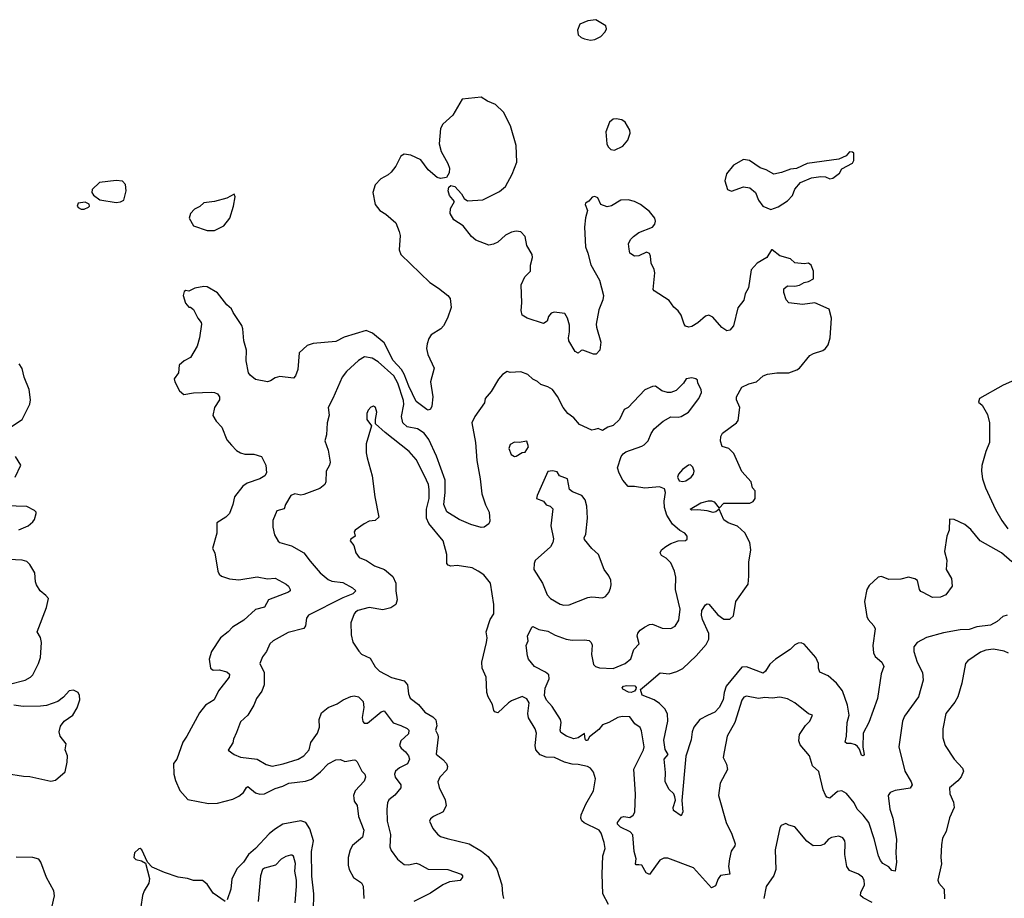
# Model space of a CAD drawing. Extents: x 2293139 to 2515392, y 824115 to 1006937.
# Tile 242 of 256: x 2331129 to 2337626, y 999096 to 1004895. Entities that reach past the tile are written whole.
import ezdxf

# ---------------------------------------------------------------- set-up
doc = ezdxf.new("R2010")
doc.units = 0

msp = doc.modelspace()

# ---------------------------------------------------------------- linework, layer by layer
at = {"layer": '0CON10XD'}
for points in [[(2334895, 1004760), (2334925, 1004764.3), (2334964, 1004785), (2334992.5, 1004815), (2335002, 1004835), (2334996.2, 1004855), (2334930, 1004895), (2334877.3, 1004887.3), (2334825, 1004865.4), (2334809.2, 1004825), (2334815, 1004794.4), (2334835, 1004776.9), (2334855, 1004769.4), (2334895, 1004760)], [(2334933.8, 1002886.2), (2334934.7, 1002865), (2334964.5, 1002765.5), (2334956.5, 1002713.5), (2334933.3, 1002686.7), (2334915, 1002686.2), (2334845, 1002713.8), (2334835, 1002712.5), (2334815, 1002694), (2334795, 1002705.8), (2334752.7, 1002775), (2334749.6, 1002795), (2334757.9, 1002835), (2334757.6, 1002877.6), (2334744.3, 1002924.3), (2334726.7, 1002955), (2334655, 1002964), (2334635, 1002958.8), (2334618.8, 1002935), (2334608.8, 1002905), (2334585, 1002890), (2334477.5, 1002925), (2334445, 1002944), (2334438.9, 1002975), (2334443.3, 1003025), (2334438.9, 1003145), (2334461.3, 1003198.7), (2334498.8, 1003235), (2334499.2, 1003275), (2334513.3, 1003325), (2334511.1, 1003345), (2334475.5, 1003405), (2334464.5, 1003465), (2334435, 1003495.4), (2334405, 1003498.9), (2334375, 1003493.1), (2334335, 1003472.7), (2334283.1, 1003426.9), (2334255, 1003412.4), (2334225, 1003407.2), (2334139.7, 1003439.7), (2334111.1, 1003465), (2334055.6, 1003535), (2333994, 1003575), (2333969.2, 1003615), (2333971.1, 1003648.9), (2333998.8, 1003695), (2333964.2, 1003734.2), (2333956.7, 1003765), (2333960.7, 1003789.3), (2333975, 1003800), (2334000, 1003795), (2334043.3, 1003745), (2334061.2, 1003715), (2334085, 1003699.2), (2334185, 1003706.2), (2334295, 1003760.5), (2334335, 1003794.6), (2334379.6, 1003875), (2334410, 1003955), (2334406.1, 1004065), (2334367.7, 1004195), (2334322.3, 1004285), (2334269.2, 1004335), (2334215, 1004358.2), (2334173.9, 1004383.9), (2334049.7, 1004370.3), (2333986.2, 1004263.8), (2333920.6, 1004205), (2333905, 1004176.2), (2333896.9, 1004075), (2333910.5, 1004025), (2333955, 1003946.7), (2333965.8, 1003915), (2333962, 1003885), (2333945, 1003852.5), (2333906.4, 1003846.4), (2333884.1, 1003854.1), (2333824.5, 1003904.5), (2333775, 1003970), (2333710, 1004000), (2333665, 1004006.4), (2333644.6, 1003995), (2333611.1, 1003928.9), (2333580.5, 1003889.5), (2333559.6, 1003870.4), (2333511.1, 1003845), (2333474.4, 1003805), (2333459.4, 1003755), (2333475.6, 1003675), (2333504.4, 1003635), (2333545, 1003611.5), (2333611.1, 1003555), (2333633.9, 1003496.1), (2333640.6, 1003470.6), (2333633.3, 1003375), (2333645, 1003345.6), (2333835, 1003159.2), (2333893.6, 1003123.6), (2333954, 1003075), (2333969.2, 1003055), (2333976, 1002995), (2333952.5, 1002925), (2333925.6, 1002875), (2333908.6, 1002855), (2333844.7, 1002815.3), (2333828.3, 1002791.7), (2333816.9, 1002755), (2333813.1, 1002725), (2333821.5, 1002685), (2333862.9, 1002595), (2333840, 1002505), (2333854.4, 1002405), (2333848.8, 1002345), (2333840, 1002325), (2333825, 1002318.1), (2333815, 1002321.2), (2333745, 1002375.6), (2333696.7, 1002475), (2333666.8, 1002555), (2333648.5, 1002585), (2333594.4, 1002645), (2333535, 1002761.2), (2333456.6, 1002826.6), (2333415, 1002843.9), (2333270.1, 1002799.9), (2333215, 1002771.1), (2333065, 1002758.6), (2333026.4, 1002743.6), (2332973.3, 1002696.7), (2332964.4, 1002585), (2332950, 1002545), (2332935, 1002529.2), (2332845, 1002539.1), (2332815, 1002531.9), (2332785, 1002510.5), (2332765, 1002504.5), (2332685, 1002520.5), (2332648.9, 1002548.9), (2332639.2, 1002565), (2332623.1, 1002643.1), (2332624.6, 1002714.6), (2332609.1, 1002775), (2332601.4, 1002855), (2332595.5, 1002875.5), (2332537, 1002963), (2332526.1, 1002986.1), (2332495, 1003013.3), (2332435, 1003091.2), (2332365, 1003132), (2332345, 1003134.2), (2332285, 1003123.3), (2332245, 1003102.5), (2332225, 1003107.5), (2332215, 1003100), (2332206.7, 1003075), (2332223.9, 1003023.9), (2332245, 1002997.5), (2332256.7, 1002996.7), (2332275, 1002982.5), (2332304, 1002925), (2332326.8, 1002896.8), (2332328, 1002885), (2332315.7, 1002795), (2332299.8, 1002740.2), (2332255, 1002666), (2332215, 1002644), (2332181.2, 1002615), (2332176.7, 1002565), (2332148, 1002525), (2332152, 1002505), (2332183.8, 1002445), (2332211.7, 1002421.7), (2332275, 1002432.3), (2332395, 1002436.1), (2332415, 1002435.3), (2332434.5, 1002425), (2332447.3, 1002405), (2332447.7, 1002385), (2332414.3, 1002335), (2332403, 1002283), (2332424.4, 1002244.4), (2332462.5, 1002205), (2332495, 1002122.5), (2332527, 1002087), (2332560.5, 1002050.5), (2332586.1, 1002036.1), (2332615, 1002028), (2332675, 1002027.1), (2332725, 1002011.9), (2332753.6, 1001953.6), (2332758.5, 1001905), (2332747.1, 1001885), (2332714.3, 1001865), (2332630, 1001835), (2332600.9, 1001815), (2332545.5, 1001745), (2332536, 1001695), (2332513.1, 1001635), (2332489.6, 1001610.4), (2332430, 1001575), (2332429.2, 1001505), (2332401.2, 1001405), (2332416.8, 1001376.8), (2332436.7, 1001255), (2332445.7, 1001235), (2332461.4, 1001221.4), (2332514.1, 1001204.1), (2332575, 1001197.8), (2332695, 1001217.9), (2332765, 1001205.4), (2332815, 1001208.5), (2332888.2, 1001168.2), (2332902.9, 1001155), (2332912.7, 1001135), (2332912.9, 1001125), (2332903.7, 1001116.3), (2332845.6, 1001095), (2332770, 1001065), (2332745, 1001017.5), (2332685, 1001001.5), (2332608.5, 1000931.5), (2332532.9, 1000885), (2332505, 1000853.8), (2332454, 1000815), (2332394.3, 1000725), (2332378.6, 1000675), (2332387.5, 1000615), (2332405, 1000601.5), (2332445, 1000604), (2332495, 1000589.5), (2332512.9, 1000575), (2332511.9, 1000555), (2332441.2, 1000465), (2332413.3, 1000405), (2332355, 1000370), (2332315, 1000319.2), (2332232.7, 1000165), (2332205, 1000126.9), (2332165.3, 1000015), (2332143.8, 999985), (2332146.6, 999915), (2332157.2, 999872.8), (2332186.7, 999806.7), (2332238.2, 999748.2), (2332375, 999721.5), (2332435, 999724.4), (2332535, 999750), (2332575, 999769.5), (2332605, 999793.5), (2332625, 999827.5), (2332635, 999832.9), (2332685, 999791.8), (2332714, 999784), (2332745, 999784.6), (2332815, 999820.7), (2332865, 999835.4), (2332905, 999855.7), (2333015, 999868.5), (2333055, 999883.1), (2333115, 999930), (2333165, 999982.5), (2333215, 1000009.2), (2333245, 1000010.8), (2333275, 999998), (2333335, 1000010), (2333345, 1000008), (2333355.7, 999995.7), (2333385.8, 999935), (2333405.6, 999915), (2333411.5, 999895), (2333402.2, 999867.8), (2333343.5, 999805), (2333332.5, 999775), (2333333, 999757), (2333336.7, 999736.7), (2333355, 999707.5), (2333364.4, 999635), (2333400.9, 999545), (2333390.5, 999499.5), (2333326, 999444), (2333310, 999415), (2333295.5, 999365), (2333295.6, 999315), (2333303.3, 999285), (2333332.7, 999232.7), (2333385, 999197.1), (2333395.3, 999175), (2333399.3, 999095)], [(2335055, 1004034.2), (2335110, 1004060), (2335141.3, 1004098.7), (2335156.7, 1004145), (2335155, 1004166.2), (2335125, 1004219.2), (2335103.2, 1004233.2), (2335065, 1004241.2), (2335045, 1004238.8), (2335020.9, 1004219.1), (2334995.8, 1004154.2), (2335004.2, 1004075), (2335012, 1004055), (2335028.8, 1004038.8), (2335055, 1004034.2)], [(2336085, 1003642), (2336135, 1003660), (2336195, 1003700), (2336228, 1003735), (2336243.4, 1003776.6), (2336280.3, 1003819.7), (2336355, 1003851.2), (2336415, 1003860), (2336447, 1003857), (2336475, 1003844), (2336495, 1003848.8), (2336537.7, 1003882.3), (2336555, 1003910), (2336625, 1003947.5), (2336632.5, 1003965), (2336633.3, 1003995), (2336632.5, 1004015), (2336625, 1004020), (2336605, 1004022.5), (2336583.6, 1003996.4), (2336535, 1003973.8), (2336325, 1003946.2), (2336255, 1003913.3), (2336215, 1003907.5), (2336155, 1003885.6), (2336105, 1003875.5), (2336055, 1003904.1), (2336015, 1003916.6), (2335945, 1003965.4), (2335905, 1003972.2), (2335838.6, 1003935), (2335792.6, 1003877.4), (2335781.7, 1003831.7), (2335800, 1003775), (2335825, 1003762.2), (2335905, 1003791.1), (2335946.7, 1003785), (2335985.4, 1003755.4), (2336003.2, 1003703.2), (2336033.6, 1003663.6), (2336085, 1003642)], [(2331765, 1003688), (2331795, 1003692), (2331815.8, 1003704.2), (2331831.9, 1003765), (2331827.1, 1003807.1), (2331808.1, 1003828.1), (2331765, 1003833.3), (2331655, 1003821.2), (2331606.2, 1003775), (2331606, 1003755), (2331615.7, 1003735.7), (2331657.5, 1003705), (2331765, 1003688)], [(2332415, 1003504), (2332476.7, 1003533.3), (2332515, 1003584), (2332540.8, 1003665), (2332550, 1003725), (2332545, 1003743.3), (2332495, 1003718), (2332415, 1003695.5), (2332345, 1003685.2), (2332318, 1003662), (2332282.5, 1003645), (2332256.2, 1003615), (2332246.2, 1003585), (2332275, 1003534.2), (2332365, 1003504.4), (2332415, 1003504)], [(2337675, 1001315.6), (2337608.2, 1001375), (2337466.2, 1001456.2), (2337405, 1001529.5), (2337365, 1001561.9), (2337295, 1001595.7), (2337265, 1001597.5), (2337261.4, 1001525), (2337246.5, 1001485), (2337232.5, 1001385), (2337248, 1001328), (2337243.5, 1001265), (2337277, 1001207), (2337282.3, 1001155), (2337240.5, 1001099.5), (2337205.7, 1001084.3), (2337151.7, 1001081.7), (2337090, 1001115), (2337075, 1001121.2), (2337066.2, 1001135), (2337053.1, 1001193.1), (2337035, 1001204.3), (2336995, 1001214.3), (2336942.5, 1001202.5), (2336865, 1001199.2), (2336815, 1001218.8), (2336795, 1001216.2), (2336735, 1001160), (2336718.8, 1001135), (2336703.8, 1001055), (2336720, 1000955), (2336727.5, 1000935), (2336765, 1000893.8), (2336774, 1000875), (2336759.6, 1000765), (2336763.8, 1000715), (2336775, 1000691.9), (2336818.6, 1000655), (2336831.4, 1000625), (2336813.7, 1000576.3), (2336789.2, 1000415), (2336732.2, 1000255), (2336694.4, 1000185.6), (2336693.2, 1000093.2), (2336701.4, 1000045), (2336695, 1000036), (2336685, 1000041.2), (2336670.8, 1000080.8), (2336657.5, 1000097.5), (2336645, 1000107.8), (2336615, 1000116.5), (2336587.3, 1000117.3), (2336575.7, 1000125.7), (2336585.2, 1000164.8), (2336589.2, 1000255), (2336603.4, 1000305), (2336591.2, 1000371.2), (2336558.5, 1000465), (2336520, 1000515), (2336465, 1000564.4), (2336409.3, 1000589.3), (2336399.1, 1000615), (2336400, 1000645), (2336382.2, 1000685), (2336305, 1000774), (2336285, 1000780.8), (2336265, 1000779.2), (2336245, 1000768.6), (2336212.2, 1000737.8), (2336115.6, 1000675), (2336078.5, 1000641.5), (2336051.2, 1000595), (2336035, 1000582.3), (2335925, 1000622.5), (2335895, 1000620.9), (2335790, 1000495), (2335777.2, 1000455), (2335771.6, 1000405), (2335745.2, 1000354.8), (2335715, 1000324.6), (2335667.1, 1000302.9), (2335618.2, 1000275), (2335576.9, 1000225), (2335566.7, 1000195), (2335559.4, 1000140.6), (2335525.8, 1000034.2), (2335498.8, 999741.2), (2335504.1, 999665.9), (2335495, 999640), (2335443.8, 999675), (2335442, 999695), (2335455.7, 999744.3), (2335452.7, 999765), (2335444.6, 999784.6), (2335412.2, 999815), (2335387.4, 999867.4), (2335390.7, 999925), (2335380.9, 1000015), (2335408, 1000045), (2335388.4, 1000078.4), (2335378.5, 1000138.5), (2335405.9, 1000265), (2335402.7, 1000312.7), (2335386, 1000346), (2335351.2, 1000381.2), (2335315, 1000405.5), (2335237, 1000437), (2335226.2, 1000473.8), (2335265, 1000507.5), (2335355, 1000583.3), (2335415, 1000576.9), (2335465, 1000592.1), (2335505, 1000613.5), (2335593, 1000697), (2335658.2, 1000771.8), (2335676.2, 1000805), (2335676.3, 1000843.7), (2335634.7, 1000935), (2335627.3, 1000965), (2335631.2, 1000995), (2335655, 1001033.3), (2335665, 1001039.4), (2335676.9, 1001036.9), (2335735, 1000967.5), (2335775, 1000938.5), (2335815, 1000937.1), (2335838.9, 1000961.1), (2335855.4, 1001055), (2335935, 1001170), (2335941.4, 1001221.4), (2335940.9, 1001315), (2335954.3, 1001395), (2335947.5, 1001445), (2335915, 1001506.9), (2335865, 1001552.5), (2335805, 1001573.2), (2335774.4, 1001594.4), (2335745, 1001663.8), (2335723.7, 1001646.3), (2335705, 1001641.1), (2335665, 1001652.8), (2335605, 1001660.8), (2335565, 1001658.6), (2335554.2, 1001665), (2335624.2, 1001705), (2335675, 1001719.2), (2335695, 1001720), (2335712.2, 1001712.2), (2335745, 1001670), (2335775, 1001702.7), (2335946.7, 1001703.3), (2335970, 1001715), (2335981.2, 1001735), (2335982, 1001785), (2335963.8, 1001805), (2335956.2, 1001845), (2335895, 1001913.8), (2335841.4, 1002031.4), (2335807.5, 1002065), (2335765, 1002077.8), (2335753.5, 1002113.5), (2335756.7, 1002143.3), (2335767.3, 1002165), (2335858, 1002235), (2335869.8, 1002250.2), (2335880, 1002335), (2335859.4, 1002385), (2335859.4, 1002405), (2335895, 1002469.2), (2335941.4, 1002491.4), (2335990, 1002505), (2336035, 1002544.3), (2336064.6, 1002555.4), (2336125, 1002564.2), (2336205, 1002564.2), (2336257, 1002583), (2336275.5, 1002594.5), (2336342.1, 1002677.9), (2336367.3, 1002692.7), (2336427.9, 1002712.1), (2336445.7, 1002725), (2336465, 1002748.8), (2336477.9, 1002795), (2336485.9, 1002925.9), (2336471.5, 1002985), (2336375, 1003026.4), (2336295, 1003014.5), (2336205, 1003026.7), (2336186.7, 1003045), (2336172, 1003095), (2336171.9, 1003118.1), (2336195, 1003137.5), (2336243.9, 1003136.1), (2336275, 1003142), (2336305, 1003161.2), (2336335, 1003166), (2336366.2, 1003183.8), (2336367.5, 1003235), (2336351.2, 1003275), (2336335, 1003288.8), (2336305, 1003284), (2336245, 1003290.8), (2336215.6, 1003315.6), (2336146, 1003336), (2336095, 1003376.7), (2336090, 1003375), (2336060, 1003325), (2335995, 1003287.5), (2335955, 1003243.3), (2335938.6, 1003125), (2335915.6, 1003085), (2335906.9, 1003043.1), (2335867.2, 1002992.8), (2335840, 1002875), (2335815, 1002846), (2335795, 1002842), (2335762.8, 1002862.8), (2335702.3, 1002932.3), (2335675.9, 1002944.1), (2335655, 1002937.1), (2335605, 1002893.6), (2335565, 1002869.1), (2335544.6, 1002864.6), (2335522.5, 1002872.5), (2335512.9, 1002885), (2335494.3, 1002945), (2335475, 1002974.2), (2335445, 1002998), (2335415, 1003040.8), (2335315.8, 1003105), (2335309.4, 1003115), (2335320, 1003225), (2335316.4, 1003246.4), (2335295, 1003287.5), (2335292, 1003335), (2335285, 1003352.5), (2335265, 1003360), (2335215, 1003336), (2335185, 1003334.2), (2335156, 1003355), (2335150.5, 1003379.5), (2335146, 1003415), (2335158.8, 1003445), (2335178.8, 1003465), (2335215, 1003490), (2335304.7, 1003525.3), (2335321.1, 1003545), (2335325.5, 1003565), (2335319.5, 1003585), (2335285, 1003629.5), (2335225, 1003676.1), (2335185, 1003695.7), (2335144.1, 1003705.9), (2335095.4, 1003704.6), (2335035, 1003665.7), (2335005, 1003660.8), (2334963.8, 1003675), (2334945, 1003720), (2334925, 1003728.8), (2334906.4, 1003723.6), (2334883.9, 1003696.1), (2334863.3, 1003685), (2334860, 1003675), (2334876.2, 1003635), (2334862.2, 1003587.8), (2334855.5, 1003525), (2334861.8, 1003395), (2334878.5, 1003355), (2334897.6, 1003277.6), (2334955.5, 1003175), (2334980.5, 1003075), (2334976.2, 1003045), (2334950.6, 1002979.4), (2334933.8, 1002886.2)], [(2331555, 1003643.3), (2331582.7, 1003657.3), (2331590, 1003665), (2331587.7, 1003677.7), (2331560.5, 1003690.5), (2331515, 1003683.3), (2331508, 1003665), (2331514, 1003655), (2331535, 1003644.4), (2331555, 1003643.3)], [(2331075, 1002210.7), (2331144.7, 1002255.3), (2331195, 1002357.5), (2331199.6, 1002385), (2331191.2, 1002455), (2331158.1, 1002535), (2331145, 1002593.3), (2331125, 1002623.3)], [(2334925, 1002190.8), (2334905, 1002186.2), (2334823.9, 1002223.9), (2334785, 1002268), (2334745.8, 1002295), (2334715.5, 1002335.5), (2334678.7, 1002408.7), (2334645, 1002453.6), (2334615, 1002472.5), (2334566.9, 1002486.9), (2334545, 1002507.5), (2334515, 1002522), (2334482.7, 1002552.7), (2334435, 1002570), (2334366.4, 1002566.4), (2334345, 1002572.5), (2334315, 1002553.3), (2334288.6, 1002521.4), (2334239.8, 1002440.2), (2334200, 1002395), (2334196.2, 1002365), (2334132, 1002275), (2334111.9, 1002235), (2334136.7, 1002105), (2334145.5, 1001985), (2334168.5, 1001865), (2334178.8, 1001765), (2334202.4, 1001692.4), (2334226.7, 1001645), (2334228.6, 1001615), (2334232, 1001585), (2334225, 1001567.5), (2334195, 1001546.2), (2334175, 1001543.8), (2334105, 1001563.1), (2334030, 1001595), (2333946.6, 1001646.6), (2333928.5, 1001695), (2333936.9, 1001773.1), (2333936.7, 1001855), (2333879.2, 1002015), (2333827.9, 1002125), (2333798.6, 1002165), (2333755, 1002193.9), (2333685, 1002208), (2333656.8, 1002235), (2333648.4, 1002275), (2333664.3, 1002355), (2333662.3, 1002382.3), (2333623.3, 1002495), (2333597.6, 1002545), (2333495, 1002636.2), (2333455, 1002661.5), (2333405, 1002669.1), (2333365, 1002646.5), (2333285, 1002571.9), (2333256.7, 1002535), (2333196.2, 1002393.8), (2333164.2, 1002335), (2333170.6, 1002285), (2333158.6, 1002235), (2333154.3, 1002155.7), (2333142.9, 1002115), (2333163.6, 1002053.6), (2333178.1, 1001975), (2333174.2, 1001955), (2333150.8, 1001915), (2333148.8, 1001845), (2333142.7, 1001827.3), (2333108.9, 1001801.1), (2333005, 1001760), (2332984.2, 1001755.8), (2332945, 1001764.4), (2332918, 1001755), (2332883.1, 1001695), (2332874, 1001666), (2332825.8, 1001654.2), (2332799.7, 1001590.3), (2332799.2, 1001545), (2332810, 1001495), (2332835, 1001453.8), (2332845, 1001444.2), (2332921.7, 1001421.7), (2333005, 1001376.7), (2333045, 1001322), (2333110.8, 1001245), (2333165, 1001198.9), (2333188.8, 1001188.8), (2333260.8, 1001180.8), (2333325.3, 1001145.3), (2333346, 1001125), (2333326.9, 1001105), (2333261, 1001079), (2333035, 1000964.2), (2333022.2, 1000945), (2333015.6, 1000895), (2333004.5, 1000875.5), (2332900.5, 1000849.5), (2332802.5, 1000795), (2332780, 1000775), (2332756.9, 1000725), (2332730.7, 1000689.3), (2332714.5, 1000645), (2332741.9, 1000585), (2332741.1, 1000505), (2332726.2, 1000463.8), (2332691.1, 1000415), (2332675, 1000371.2), (2332635, 1000303.8), (2332585, 1000261.2), (2332559.5, 1000189.5), (2332538.8, 1000145), (2332535, 1000122.5), (2332504, 1000074), (2332545, 1000043.8), (2332585, 1000028), (2332695, 1000013.3), (2332755, 999977.8), (2332795, 999968.1), (2332867, 999983), (2332965.9, 1000014.1), (2333004.4, 1000035), (2333038.9, 1000075), (2333051.2, 1000125), (2333093.3, 1000185), (2333107.8, 1000225), (2333105.4, 1000275.4), (2333119.6, 1000320.4), (2333165, 1000355.5), (2333225, 1000378.8), (2333263.8, 1000406.2), (2333315, 1000428.2), (2333335, 1000431.5), (2333365, 1000425.6), (2333394.5, 1000395), (2333400.9, 1000355), (2333389.3, 1000289.3), (2333392.8, 1000262.8), (2333401.3, 1000251.3), (2333425, 1000251.4), (2333515, 1000325.6), (2333535, 1000333.8), (2333594.1, 1000254.1), (2333644.4, 1000235.6), (2333685, 1000216.7), (2333696.9, 1000205), (2333695, 1000182), (2333644.5, 1000135.5), (2333634.2, 1000105), (2333645.6, 1000085.6), (2333675, 1000062.5), (2333695.6, 1000035), (2333701.9, 1000015), (2333687.4, 999982.6), (2333635, 999957.3), (2333609.5, 999935), (2333602.7, 999915), (2333606.4, 999895), (2333644.5, 999845), (2333644.1, 999825), (2333605, 999775.4), (2333565.4, 999744.6), (2333556.7, 999725), (2333551.5, 999685), (2333554.5, 999604.5), (2333576.7, 999516.7), (2333571.1, 999435), (2333580.3, 999410.3), (2333621.4, 999355), (2333665, 999318.9), (2333695, 999317.3), (2333745, 999326.5), (2333765, 999321.5), (2333825, 999287.3), (2333955, 999285.3), (2334042, 999255), (2334052, 999245), (2334050.8, 999235), (2334035, 999213.1), (2333965, 999203.3), (2333922.2, 999185), (2333840, 999130), (2333729.2, 999075)], [(2337645.8, 1000964.2), (2337616.7, 1000955), (2337578.1, 1000921.9), (2337535, 1000899.1), (2337445, 1000887.9), (2337395, 1000870.9), (2337335, 1000868.5), (2337225, 1000848.1), (2337112.6, 1000817.4), (2337051.4, 1000785), (2337028.6, 1000755), (2337028.9, 1000725), (2337051.9, 1000655), (2337086.7, 1000585), (2337090.9, 1000535), (2337059.4, 1000425), (2336967, 1000297), (2336954.3, 1000265), (2336930, 1000095), (2336970.6, 999935), (2337012.5, 999865), (2337018.6, 999845), (2337005, 999821.9), (2336905, 999808.2), (2336872, 999795), (2336859.4, 999775), (2336870, 999685), (2336890.9, 999625), (2336914.2, 999485), (2336910.6, 999395), (2336915.5, 999335), (2336906.1, 999273.9), (2336885, 999280), (2336865, 999303.3), (2336825, 999326), (2336809.2, 999345), (2336795.7, 999375), (2336768.1, 999488.1), (2336732.2, 999595), (2336695.3, 999645), (2336655.8, 999685), (2336635.9, 999725), (2336585, 999786.9), (2336555, 999805.6), (2336525, 999800), (2336475, 999757.5), (2336455, 999764), (2336446.4, 999776.4), (2336431.4, 999811.4), (2336402.2, 999932.2), (2336360.9, 999970.9), (2336340, 1000035), (2336279.3, 1000109.3), (2336269.4, 1000135), (2336275, 1000176.2), (2336315, 1000236), (2336343.8, 1000265), (2336360, 1000305), (2336335, 1000313.3), (2336243.8, 1000385), (2336195, 1000412.9), (2336145, 1000422.2), (2336095, 1000415.7), (2336045, 1000421.9), (2336004.5, 1000414.5), (2335925, 1000430.8), (2335907.6, 1000422.4), (2335895, 1000403.3), (2335847.8, 1000255), (2335797.5, 1000165), (2335777.1, 1000062.9), (2335770, 1000025), (2335792.1, 999982.1), (2335800, 999945), (2335751.9, 999855), (2335740.6, 999775), (2335790.8, 999595), (2335828.7, 999518.7), (2335849.2, 999455), (2335847.9, 999442.1), (2335823.6, 999406.4), (2335813.6, 999356.4), (2335807.1, 999305), (2335815.6, 999255), (2335754.2, 999245.8), (2335739.1, 999225), (2335721.4, 999178.6), (2335695, 999164.2), (2335575, 999297.8), (2335405, 999360), (2335378.8, 999361.2), (2335352.4, 999347.6), (2335285, 999252), (2335264, 999264), (2335235.4, 999315.4), (2335214.1, 999315.9), (2335196.2, 999316.2), (2335193.4, 999323.4), (2335196.4, 999356.4), (2335183.6, 999405), (2335175.6, 999515.6), (2335156.7, 999535), (2335093.8, 999565), (2335074.6, 999585), (2335074.5, 999595), (2335099.4, 999630.6), (2335115, 999634.6), (2335155, 999630), (2335178, 999645), (2335187.5, 999665), (2335193.2, 999783.2), (2335181.1, 999948.9), (2335244.6, 1000075.4), (2335248.9, 1000095), (2335232, 1000202), (2335222.3, 1000222.3), (2335188.3, 1000248.3), (2335155, 1000294.2), (2335105, 1000296.2), (2335075, 1000288.8), (2335017.5, 1000255), (2334975, 1000240), (2334950.2, 1000209.8), (2334888.4, 1000161.6), (2334875, 1000138.2), (2334865, 1000138.2), (2334860.3, 1000145), (2334855, 1000182.5), (2334815, 1000154.4), (2334785, 1000147.5), (2334736.4, 1000166.4), (2334699.2, 1000189.2), (2334695.8, 1000205.8), (2334702.9, 1000255), (2334697.5, 1000275), (2334641.9, 1000361.9), (2334605, 1000404.5), (2334591.4, 1000435), (2334596.4, 1000483.6), (2334623.3, 1000545), (2334619.8, 1000569.8), (2334599.2, 1000589.2), (2334525.8, 1000625.8), (2334486.7, 1000675), (2334478.8, 1000695), (2334471.2, 1000765), (2334483.3, 1000795), (2334480, 1000825), (2334507.5, 1000885), (2334515, 1000890), (2334555, 1000869.2), (2334615, 1000859.2), (2334663.2, 1000833.2), (2334735, 1000805.8), (2334775, 1000798.6), (2334855, 1000801.9), (2334887, 1000797), (2334900, 1000785), (2334906.5, 1000766.5), (2334901.8, 1000705), (2334915, 1000638.8), (2334928, 1000625), (2334955, 1000616.9), (2335045, 1000613.2), (2335123.9, 1000646.1), (2335162.7, 1000677.3), (2335181.5, 1000738.5), (2335215.8, 1000775), (2335202.9, 1000825), (2335207.1, 1000845), (2335222.5, 1000865), (2335252, 1000885), (2335285, 1000901.9), (2335305, 1000904.3), (2335368.3, 1000878.3), (2335425, 1000877.5), (2335455, 1000892), (2335477.6, 1000932.4), (2335486.7, 1001005), (2335456.7, 1001135), (2335458.1, 1001215), (2335450.6, 1001255), (2335425, 1001310.8), (2335395, 1001341.4), (2335365, 1001358.8), (2335356, 1001375), (2335364, 1001395), (2335392.2, 1001417.8), (2335425, 1001437.1), (2335475, 1001454.2), (2335521.7, 1001458.3), (2335533.3, 1001466.7), (2335533.8, 1001485), (2335518.8, 1001505), (2335485, 1001524.3), (2335436.2, 1001566.2), (2335399.2, 1001625), (2335384.6, 1001675), (2335382.2, 1001717.8), (2335390, 1001775), (2335385, 1001797.5), (2335350.5, 1001810.5), (2335255, 1001802.9), (2335185, 1001814.3), (2335144.4, 1001814.4), (2335110, 1001855), (2335085, 1001902.5), (2335073.9, 1001936.1), (2335098.3, 1002011.7), (2335111.4, 1002028.6), (2335128.3, 1002041.7), (2335235, 1002079.2), (2335250.3, 1002089.7), (2335275.7, 1002115), (2335295, 1002163.8), (2335315.7, 1002194.3), (2335375, 1002246), (2335425, 1002273.3), (2335475, 1002271.2), (2335493.9, 1002276.1), (2335543.3, 1002305), (2335610, 1002395), (2335627.5, 1002435), (2335625.6, 1002455), (2335604, 1002495), (2335602.5, 1002515), (2335590, 1002525), (2335565, 1002530), (2335527.5, 1002525), (2335510, 1002495), (2335461.7, 1002448.3), (2335425, 1002433.8), (2335403.9, 1002433.9), (2335366.1, 1002446.1), (2335325, 1002476.2), (2335305, 1002474), (2335255, 1002452.5), (2335145, 1002336), (2335118, 1002322), (2335088, 1002255), (2335045, 1002216.7), (2335010, 1002205), (2334975, 1002183.3), (2334945.8, 1002195.8), (2334925, 1002190.8)], [(2337728.7, 1002531.3), (2337617.9, 1002482.1), (2337462.5, 1002395), (2337455, 1002370), (2337480, 1002350), (2337515, 1002290), (2337528.1, 1002235), (2337527.8, 1002105), (2337503.3, 1002045), (2337478.3, 1001951.7), (2337475.6, 1001915), (2337482.1, 1001865), (2337501.1, 1001805), (2337568.3, 1001661.7), (2337609.1, 1001589.1), (2337650.4, 1001535)], [(2335015, 999054.4), (2334976.8, 999125), (2334973.6, 999255), (2334977.8, 999375), (2334992.2, 999425), (2334986.7, 999465), (2334965.6, 999525), (2334952.5, 999545), (2334853.3, 999593.3), (2334837.4, 999607.4), (2334831.4, 999625), (2334834.5, 999645.5), (2334865, 999716.2), (2334915.5, 999805), (2334929.6, 999885), (2334915, 999929.2), (2334895, 999954), (2334875.8, 999965.8), (2334815, 999978.6), (2334775, 999980), (2334725, 999993.3), (2334657.5, 1000025), (2334602.2, 1000027.8), (2334563.3, 1000043.3), (2334533.8, 1000075), (2334529.6, 1000105), (2334539.5, 1000185), (2334530, 1000215), (2334487.4, 1000287.4), (2334483.1, 1000315), (2334490.9, 1000385), (2334475, 1000412.5), (2334445, 1000426.9), (2334375, 1000398), (2334355, 1000386), (2334285, 1000320), (2334265, 1000326.2), (2334258, 1000335), (2334248.6, 1000375), (2334219.6, 1000425), (2334211.8, 1000455), (2334207.3, 1000555), (2334181.8, 1000615), (2334178, 1000655), (2334209.6, 1000785), (2334212.9, 1000815), (2334207.1, 1000855), (2334233.1, 1000935), (2334257.6, 1000972.4), (2334258.2, 1001035), (2334235.6, 1001175), (2334191.4, 1001231.4), (2334153.3, 1001255), (2334115, 1001276.5), (2334015, 1001292.5), (2333975, 1001287.8), (2333956.2, 1001295), (2333948.6, 1001305), (2333946.5, 1001365), (2333922.5, 1001455), (2333828.8, 1001568.8), (2333812.5, 1001605), (2333812.4, 1001665), (2333830.8, 1001735), (2333830.6, 1001795), (2333826.2, 1001826.2), (2333800.8, 1001885), (2333745, 1001992.5), (2333698.5, 1002045), (2333540.4, 1002170.4), (2333477.5, 1002227.5), (2333476.2, 1002255), (2333486.2, 1002305), (2333477.5, 1002335), (2333463, 1002343), (2333445, 1002336.7), (2333427.5, 1002317.5), (2333420, 1002295), (2333418.8, 1002255), (2333450, 1002215), (2333415.7, 1002095), (2333414.4, 1002035), (2333422.7, 1002002.7), (2333455.6, 1001885), (2333473.3, 1001745), (2333499.3, 1001610.7), (2333475, 1001590), (2333435, 1001584), (2333401.7, 1001568.3), (2333342.5, 1001525), (2333336.7, 1001515), (2333342.5, 1001485), (2333315, 1001466.7), (2333310, 1001455), (2333333.3, 1001425), (2333348, 1001375), (2333368, 1001345), (2333416.7, 1001325), (2333470.2, 1001290.2), (2333535.3, 1001265.3), (2333590.5, 1001220.5), (2333612, 1001175), (2333610.4, 1001125), (2333619.5, 1001065), (2333610.6, 1001035), (2333577.2, 1001012.8), (2333525, 1001000.4), (2333435, 1001015.4), (2333361.2, 1000995), (2333345.8, 1000985), (2333335, 1000973.3), (2333313.1, 1000915), (2333315.6, 1000835), (2333326.6, 1000786.6), (2333365.9, 1000725.9), (2333385, 1000706.7), (2333441.4, 1000681.4), (2333473.7, 1000623.7), (2333503.8, 1000595), (2333582.2, 1000552.2), (2333665, 1000531.2), (2333687.5, 1000505), (2333694.5, 1000444.5), (2333706.6, 1000416.6), (2333760.8, 1000375), (2333802.5, 1000325), (2333855, 1000293.3), (2333873.9, 1000273.9), (2333881.4, 1000235), (2333872.5, 1000205), (2333888, 1000175), (2333889.4, 1000159.4), (2333876.5, 1000046.5), (2333920.9, 1000010.9), (2333944.5, 999984.5), (2333951.1, 999965), (2333946.8, 999943.2), (2333900.8, 999895), (2333889.2, 999865), (2333897.9, 999827.9), (2333935.7, 999745), (2333942.3, 999707.7), (2333924.2, 999665.8), (2333860, 999635), (2333840.5, 999619.5), (2333833.8, 999605), (2333855, 999556.7), (2333885, 999518.8), (2333905, 999504), (2333948.8, 999491.2), (2334095, 999455.6), (2334177.3, 999407.3), (2334220.5, 999370.5), (2334278.3, 999288.3), (2334311.1, 999185), (2334314.2, 999124.2), (2334322, 999095)], [(2334395, 1002012.5), (2334405, 1002013.3), (2334445, 1002037.5), (2334465, 1002040), (2334486.7, 1002075), (2334475, 1002112.5), (2334425, 1002103.3), (2334395, 1002106.7), (2334365, 1002090), (2334357.5, 1002065), (2334372.5, 1002025), (2334395, 1002012.5)], [(2331098.1, 1001875), (2331136, 1001955), (2331101.5, 1002011.5)], [(2334719.3, 1001030.7), (2334755, 1001033.5), (2334878.8, 1001081.2), (2334905, 1001086), (2334975, 1001078.8), (2334995, 1001088.8), (2335016, 1001115), (2335027, 1001143), (2335032, 1001165), (2335029.2, 1001195), (2335017.5, 1001225), (2334986.2, 1001265), (2334948, 1001365), (2334904.6, 1001404.6), (2334855.8, 1001465), (2334854.3, 1001475), (2334865, 1001500), (2334875.4, 1001605), (2334870.8, 1001685), (2334860.5, 1001725), (2334838, 1001755), (2334777.6, 1001777.6), (2334756.2, 1001795), (2334743.3, 1001863.3), (2334690, 1001885), (2334675, 1001910), (2334645, 1001917.5), (2334615, 1001912.5), (2334543.3, 1001755), (2334540, 1001735), (2334586.1, 1001716.1), (2334603.3, 1001693.3), (2334630, 1001685), (2334646.4, 1001666.4), (2334633.1, 1001555), (2334651.2, 1001468.8), (2334647.5, 1001445), (2334632.5, 1001415), (2334531.4, 1001325), (2334523.5, 1001305), (2334521.9, 1001265), (2334579.2, 1001175), (2334609.5, 1001099.5), (2334630.6, 1001075), (2334696.1, 1001036.1), (2334719.3, 1001030.7)], [(2335505, 1001846.2), (2335525, 1001852), (2335560, 1001875), (2335576.2, 1001895), (2335578.8, 1001915), (2335571.7, 1001941.7), (2335555, 1001956.7), (2335542.5, 1001955), (2335503.3, 1001925), (2335476.7, 1001895), (2335470, 1001875), (2335481.2, 1001851.2), (2335505, 1001846.2)], [(2331122.9, 1001527.1), (2331183.8, 1001555), (2331215, 1001580.8), (2331225.7, 1001595), (2331238.6, 1001635), (2331237.1, 1001645), (2331226, 1001655), (2331175, 1001682.2), (2331035.4, 1001685.4)], [(2331061.9, 1000508.1), (2331165, 1000536.2), (2331201.1, 1000555), (2331215, 1000570.6), (2331253.2, 1000645), (2331265.3, 1000685), (2331273.5, 1000785), (2331266.8, 1000816.8), (2331244.4, 1000855), (2331306.2, 1001015), (2331318, 1001075), (2331302.5, 1001095), (2331263.1, 1001125), (2331239.4, 1001165), (2331232.2, 1001185), (2331229.4, 1001245), (2331195, 1001298.2), (2331175, 1001317.8), (2331145, 1001328.6), (2331057.3, 1001332.7)], [(2337653.2, 1000713.2), (2337625, 1000726.5), (2337555, 1000740), (2337505, 1000734.5), (2337469.4, 1000720.6), (2337385, 1000663.8), (2337369.2, 1000645), (2337346.4, 1000515), (2337319.1, 1000425), (2337299.5, 1000390.5), (2337239.4, 1000315), (2337220, 1000215), (2337220.6, 1000155), (2337237.1, 1000105), (2337295, 1000014), (2337350.8, 999955), (2337357.5, 999935), (2337341.8, 999898.2), (2337319.3, 999870.7), (2337263.8, 999825), (2337266, 999785), (2337290.3, 999730.3), (2337295.8, 999695), (2337265, 999627.5), (2337243.6, 999536.4), (2337218.5, 999491.5), (2337210.9, 999449.1), (2337207.1, 999365), (2337212.3, 999322.3), (2337188, 999215), (2337195, 999196.2), (2337228.6, 999155), (2337231.7, 999091.7)], [(2330815, 999954.7), (2331155, 999900.9), (2331195, 999899.2), (2331335, 999868.6), (2331364.4, 999875.6), (2331428.8, 999931.2), (2331443.3, 999995), (2331443.8, 1000035), (2331429.2, 1000075), (2331435.6, 1000115), (2331395, 1000166.7), (2331389.2, 1000195), (2331398.8, 1000231.2), (2331422.9, 1000265), (2331478.8, 1000305), (2331507.9, 1000352.1), (2331525.8, 1000405), (2331524.2, 1000435), (2331515, 1000453.3), (2331485, 1000469.2), (2331455, 1000466), (2331417.6, 1000422.4), (2331381.2, 1000395), (2331305, 1000368.9), (2331267, 1000363), (2331152.4, 1000362.4), (2331090.9, 1000370.9)], [(2335165, 1000454), (2335146.2, 1000456.2), (2335108.8, 1000475), (2335104.2, 1000485), (2335114, 1000495), (2335135, 1000501.1), (2335188, 1000498), (2335196.8, 1000486.8), (2335194.5, 1000475), (2335185, 1000462.7), (2335165, 1000454)], [(2333067.7, 999015), (2333070.5, 999125), (2333057.8, 999242.2), (2333054.8, 999405), (2333066.8, 999475), (2333042.5, 999555), (2333016.7, 999595), (2332985, 999607.1), (2332865, 999585.3), (2332810.2, 999549.8), (2332775, 999522.1), (2332685, 999423.8), (2332638.9, 999385), (2332606.4, 999333.6), (2332565, 999293.1), (2332529.5, 999225), (2332521.5, 999155), (2332498.8, 999085)], [(2336755, 999068.6), (2336695, 999098.1), (2336677.5, 999115), (2336680.6, 999135), (2336704.2, 999185), (2336701.4, 999215), (2336690, 999235), (2336665, 999254.2), (2336605, 999278.8), (2336587.5, 999305), (2336573.1, 999385), (2336577, 999457), (2336574, 999475), (2336560, 999495), (2336535, 999506), (2336485, 999497.5), (2336466.2, 999485), (2336437.9, 999452.1), (2336415.6, 999444.4), (2336365, 999441.1), (2336322.8, 999472.8), (2336245, 999567.5), (2336205, 999577.5), (2336185, 999590), (2336153.6, 999576.4), (2336145, 999560), (2336114.5, 999415), (2336117.8, 999285), (2336104.5, 999245.5), (2336055.9, 999174.1), (2336039.2, 999095)], [(2331106.9, 998525), (2331215, 998618.6), (2331262.5, 998635), (2331293.2, 998656.8), (2331324.4, 998725), (2331326.7, 998745), (2331314.5, 998795), (2331269.8, 998849.8), (2331261.9, 998895), (2331272.9, 998915), (2331319.5, 998950.5), (2331342.9, 998985), (2331341.9, 999035), (2331357.6, 999112.4), (2331354.4, 999145), (2331305, 999232.5), (2331269.5, 999335), (2331255, 999354.4), (2331215, 999365.4), (2331105, 999366.2)], [(2332485, 999073.8), (2332405, 999129.2), (2332365, 999190), (2332335, 999214.2), (2332275, 999214.2), (2332236.6, 999226.6), (2332175, 999235.7), (2332085.4, 999265.4), (2332002.2, 999302.2), (2331973.3, 999333.3), (2331935, 999416.2), (2331925, 999423.8), (2331915, 999422), (2331885.8, 999395), (2331881.9, 999365), (2331895, 999352.5), (2331932.9, 999342.9), (2331958.3, 999328.3), (2331986, 999226), (2331980.8, 999195), (2331949.8, 999145), (2331938.7, 999115), (2331917.5, 998965)], [(2332946.4, 999066.4), (2332955.7, 999175), (2332955.7, 999215), (2332945.6, 999275), (2332949.5, 999325), (2332935, 999373.3), (2332925, 999381.2), (2332915, 999380), (2332885, 999371.4), (2332855, 999353.1), (2332816.5, 999313.5), (2332745, 999295.4), (2332730.8, 999285), (2332717.5, 999245), (2332701.9, 999075)]]:
    msp.add_lwpolyline(points, dxfattribs=at)

doc.saveas('drawing.dxf')
